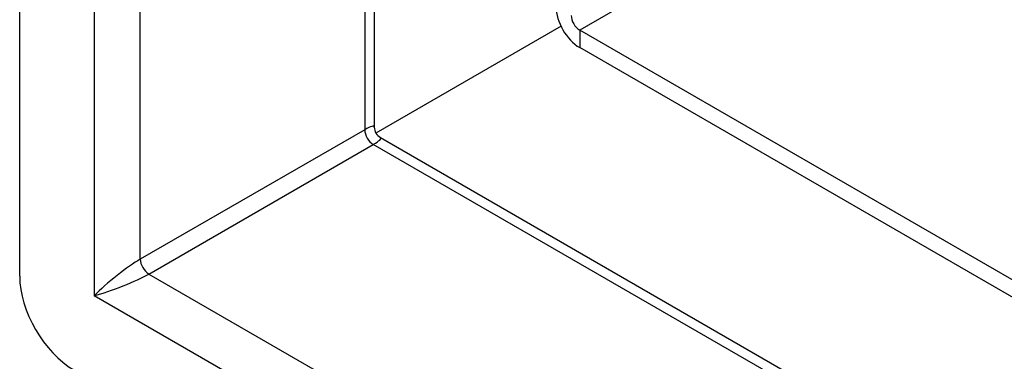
# Model space of a CAD drawing. Header units: inches. Extents: x 7 to 130, y 9 to 81.
# Tile 46 of 61: x 111.572 to 114.103, y 48.157 to 49.036. Entities that reach past the tile are written whole.
import ezdxf

# ---------------------------------------------------------------- set-up
doc = ezdxf.new("R2010")
doc.units = ezdxf.units.IN
doc.header["$MEASUREMENT"] = 0
doc.layers.add('Visible Edges(ANSI)', color=7, linetype='Continuous', lineweight=25)
doc.layers.add('Visible Tangent Edges(ANSI)', color=7, linetype='Continuous', lineweight=25)

msp = doc.modelspace()

# ---------------------------------------------------------------- linework, layer by layer
at = {"layer": 'Visible Edges(ANSI)'}
for p, q in [((111.5717, 48.3757), (111.5717, 60.2824)), ((112.4834, 59.6676), (112.4834, 48.7592)), ((112.9634, 49.0185), (112.4876, 48.7437)), ((114.348, 48.2369), (113.0114, 49.0086)), ((114.348, 48.192), (113.0114, 48.9637)), ((112.4989, 48.7324), (124.7743, 41.6452))]:
    msp.add_line(p, q, dxfattribs=at)
msp.add_arc((112.5144, 48.7592), 0.031, 180, 240, dxfattribs=at)
for centre, major_axis, start_param, end_param in [((113.0114, 49.0339), (0.043, -0.0745), 3.926991, 5.497787), ((113.0114, 49.0339), (0.0155, -0.0268), 3.926991, 5.497787), ((111.7109, 48.2953), (-0.0984, 0.1705), 0.785398, 2.356194)]:
    msp.add_ellipse(centre, major_axis=major_axis, ratio=0.57735, start_param=start_param, end_param=end_param, dxfattribs=at)
at = {"layer": 'Visible Tangent Edges(ANSI)'}
for p, q in [((111.7628, 60.112), (111.7628, 48.3253)), ((111.8816, 48.4192), (111.8816, 60.015)), ((112.4588, 59.6818), (112.4588, 48.7524)), ((113.4707, 49.2738), (113.0114, 49.0086)), ((113.0114, 49.0086), (113.0114, 48.9637)), ((112.4588, 48.7524), (111.8816, 48.4192)), ((111.9036, 48.3812), (112.4807, 48.7145)), ((124.7743, 41.6168), (112.4807, 48.7145)), ((111.9036, 48.3812), (124.7743, 40.9503)), ((124.7989, 40.799), (111.7628, 48.3253))]:
    msp.add_line(p, q, dxfattribs=at)
for centre, major_axis, ratio, start_param, end_param in [((112.3994, 48.6928), (-0.0835, -0.0679), 0.129721, 3.036532, 3.82193), ((112.4807, 48.7398), (-0.0155, 0.0268), 0.57735, 0.785398, 2.356194), ((112.3994, 48.6928), (0.1006, 0.0384), 0.129721, 5.602848, 6.388246), ((111.8222, 48.3596), (-0.0835, -0.0679), 0.129721, 3.82193, 5.392727), ((111.9036, 48.4066), (-0.0155, 0.0268), 0.57735, 0.785398, 2.356194), ((111.8222, 48.3596), (0.1006, 0.0384), 0.129721, 4.032051, 5.602848)]:
    msp.add_ellipse(centre, major_axis=major_axis, ratio=ratio, start_param=start_param, end_param=end_param, dxfattribs=at)

doc.saveas('drawing.dxf')
